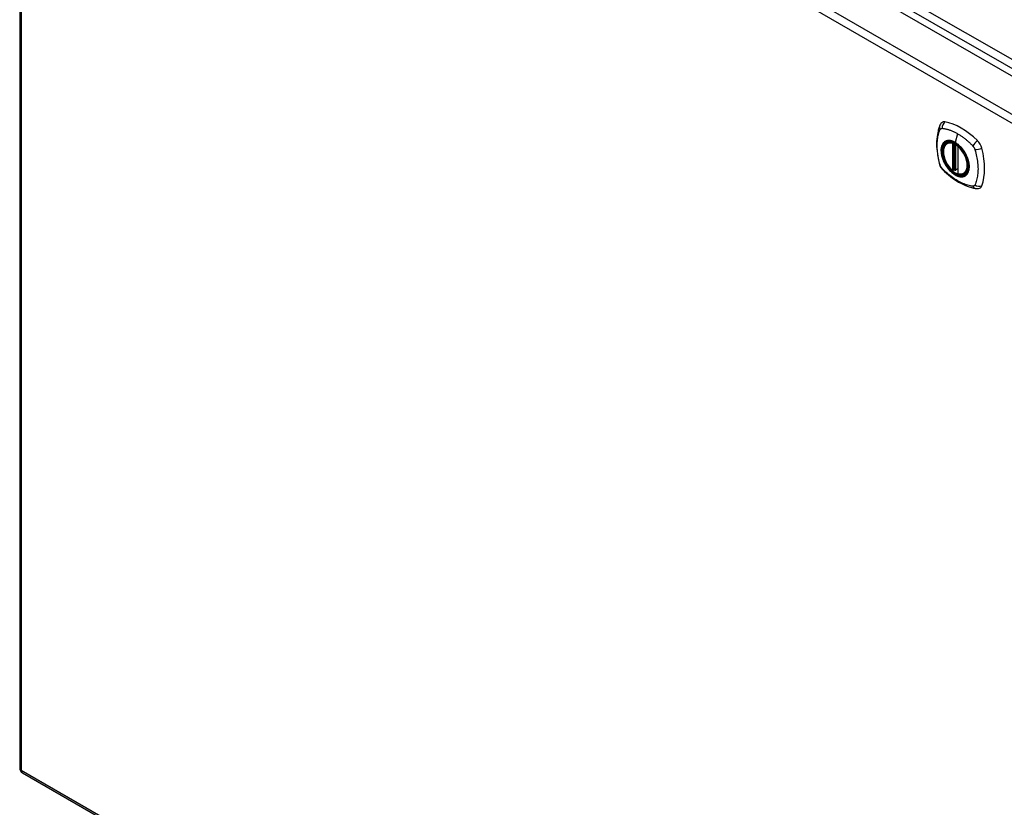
# Model space of a CAD drawing. Header units: inches. Extents: x 429.4 to 505.1, y 168 to 234.6.
# Tile 1 of 6: x 429.4 to 447, y 206.4 to 220.5. Entities that reach past the tile are written whole.
import ezdxf

# ---------------------------------------------------------------- set-up
doc = ezdxf.new("R2010")
doc.units = ezdxf.units.IN
doc.header["$MEASUREMENT"] = 0
doc.layers.add('Visible Edges(ANSI)', color=7, linetype='Continuous', lineweight=25)
doc.layers.add('Visible Tangent Edges(ANSI)', color=7, linetype='Continuous', lineweight=25)

msp = doc.modelspace()

# ---------------------------------------------------------------- linework, layer by layer
at = {"layer": 'Visible Edges(ANSI)'}
for p, q in [((430.094, 229.377), (463.755, 209.942)), ((429.404, 228.955), (429.404, 207.139)), ((445.999, 218.324), (446.009, 218.33)), ((446.194, 218.263), (446.194, 217.785)), ((446.125, 217.841), (446.111, 217.833)), ((446.14, 217.838), (446.138, 217.84)), ((446.194, 217.861), (446.153, 217.837)), ((446.312, 217.782), (446.322, 217.788)), ((429.454, 207.053), (463.115, 187.618))]:
    msp.add_line(p, q, dxfattribs=at)
at = {"layer": 'Visible Edges(ANSI)', "flags": 128}
for points in [[(445.903, 218.69), (445.89, 218.676), (445.879, 218.662), (445.871, 218.647), (445.865, 218.633)], [(445.865, 218.633), (445.857, 218.612), (445.851, 218.593), (445.846, 218.574), (445.841, 218.555), (445.837, 218.537), (445.832, 218.517), (445.825, 218.477), (445.819, 218.436), (445.815, 218.395), (445.813, 218.353), (445.812, 218.31), (445.813, 218.266), (445.815, 218.222), (445.819, 218.178), (445.825, 218.133), (445.832, 218.088), (445.84, 218.042), (445.85, 217.996), (445.855, 217.973), (445.858, 217.962), (445.862, 217.948)], [(446.097, 217.834), (446.083, 217.847), (446.07, 217.86), (446.056, 217.874), (446.044, 217.889), (446.031, 217.905), (446.019, 217.921), (446.008, 217.938), (445.997, 217.955), (445.987, 217.973), (445.978, 217.991), (445.969, 218.009), (445.961, 218.028), (445.954, 218.047), (445.948, 218.065), (445.943, 218.084), (445.939, 218.102), (445.935, 218.121), (445.933, 218.139), (445.931, 218.156), (445.93, 218.174), (445.931, 218.19), (445.932, 218.207), (445.934, 218.222), (445.938, 218.237), (445.942, 218.251), (445.947, 218.265), (445.954, 218.277), (445.961, 218.289), (445.969, 218.299), (445.978, 218.309), (445.988, 218.317), (445.999, 218.324)], [(446.251, 218.244), (446.27, 218.222), (446.288, 218.198), (446.305, 218.173), (446.32, 218.148), (446.335, 218.122), (446.347, 218.095), (446.359, 218.068), (446.369, 218.041)], [(445.862, 217.948), (445.866, 217.934), (445.871, 217.921), (445.877, 217.908), (445.884, 217.896), (445.891, 217.884), (445.899, 217.873), (445.908, 217.862), (445.917, 217.851)], [(445.917, 217.851), (445.927, 217.841), (445.937, 217.832), (445.954, 217.816), (445.988, 217.785), (446.024, 217.755), (446.059, 217.727), (446.096, 217.699), (446.132, 217.674), (446.169, 217.65), (446.206, 217.627), (446.244, 217.607), (446.282, 217.588), (446.32, 217.57), (446.358, 217.555), (446.396, 217.541), (446.434, 217.529), (446.472, 217.52), (446.491, 217.515), (446.502, 217.513), (446.513, 217.511)], [(446.138, 217.84), (446.135, 217.841), (446.132, 217.842), (446.128, 217.842), (446.125, 217.841)], [(446.312, 217.782), (446.3, 217.776), (446.287, 217.771), (446.274, 217.768), (446.26, 217.767), (446.246, 217.766), (446.232, 217.767), (446.217, 217.77), (446.202, 217.774)], [(446.513, 217.511), (446.528, 217.51), (446.545, 217.51), (446.562, 217.512), (446.581, 217.516)]]:
    msp.add_lwpolyline(points, dxfattribs=at)
at = {"layer": 'Visible Edges(ANSI)'}
for centre, radius, start, end in [((446.205, 218.263), 0.0118, 137.3656, 180), ((446.105, 217.843), 0.0118, 229.389, 300), ((446.147, 217.848), 0.0118, 232.1717, 300), ((446.205, 217.785), 0.0118, 180, 253.4446), ((429.503, 207.139), 0.099, 180, 240)]:
    msp.add_arc(centre, radius, start, end, dxfattribs=at)
for centre, major_axis, start_param, end_param in [((446.002, 218.544), (-0.089, 0.153), 5.825423, 6.408181), ((446.253, 217.547), (-0.64, 1.108), 5.170151, 5.825423), ((446.148, 218.049), (0.157, -0.273), 2.363977, 7.060801), ((446.504, 218.254), (0.089, -0.153), 1.113034, 2.028558), ((445.766, 218.391), (-0.64, 1.108), 3.599355, 4.254627), ((446.504, 217.675), (0.089, -0.153), 6.158189, 6.740947)]:
    msp.add_ellipse(centre, major_axis=major_axis, ratio=0.57735, start_param=start_param, end_param=end_param, dxfattribs=at)
msp.add_ellipse((446.145, 218.047), major_axis=(-0.16, 0.277), ratio=0.57735, dxfattribs=at)
at = {"layer": 'Visible Tangent Edges(ANSI)'}
for p, q in [((464.026, 210.084), (430.225, 229.599)), ((430.155, 229.478), (463.956, 209.963)), ((463.095, 209.48), (429.433, 228.915)), ((429.433, 228.915), (429.433, 207.098)), ((429.503, 229.036), (463.165, 209.602)), ((446.188, 218.493), (446.144, 218.338)), ((446.097, 218.316), (446.097, 217.838)), ((446.113, 218.316), (446.12, 218.32)), ((446.113, 217.838), (446.113, 218.316)), ((446.125, 218.318), (446.125, 217.845)), ((446.14, 217.845), (446.14, 218.311)), ((446.155, 217.843), (446.155, 218.302)), ((446.197, 217.78), (446.197, 218.258)), ((446.125, 217.845), (446.113, 217.838)), ((446.194, 217.865), (446.155, 217.843)), ((429.433, 207.098), (463.095, 187.663))]:
    msp.add_line(p, q, dxfattribs=at)
at = {"layer": 'Visible Tangent Edges(ANSI)', "flags": 128}
for points in [[(445.875, 217.933), (445.866, 217.966), (445.858, 217.996), (445.852, 218.026), (445.846, 218.055), (445.84, 218.084), (445.835, 218.114), (445.831, 218.142), (445.828, 218.171), (445.826, 218.199), (445.824, 218.227), (445.823, 218.255), (445.822, 218.282), (445.823, 218.309), (445.824, 218.335), (445.826, 218.361), (445.828, 218.386), (445.831, 218.411), (445.835, 218.435), (445.84, 218.458), (445.846, 218.481), (445.852, 218.503), (445.858, 218.525), (445.866, 218.546), (445.875, 218.568)], [(445.875, 218.568), (445.876, 218.569), (445.876, 218.57), (445.877, 218.57), (445.877, 218.571), (445.878, 218.572), (445.878, 218.573), (445.879, 218.574), (445.88, 218.574), (445.88, 218.575), (445.881, 218.576), (445.881, 218.576), (445.882, 218.577), (445.883, 218.578), (445.883, 218.578), (445.884, 218.579), (445.885, 218.58), (445.885, 218.58), (445.886, 218.581), (445.887, 218.581), (445.887, 218.582), (445.888, 218.582), (445.889, 218.583), (445.89, 218.583), (445.89, 218.584)], [(445.89, 218.584), (445.891, 218.584), (445.892, 218.585), (445.893, 218.585), (445.894, 218.586), (445.894, 218.586), (445.895, 218.586), (445.896, 218.587), (445.897, 218.587), (445.898, 218.587), (445.899, 218.587), (445.9, 218.588), (445.9, 218.588), (445.901, 218.588), (445.902, 218.588), (445.903, 218.588), (445.904, 218.588), (445.905, 218.589), (445.906, 218.589), (445.907, 218.589), (445.908, 218.589), (445.909, 218.589), (445.91, 218.589), (445.911, 218.589), (445.912, 218.589)], [(445.912, 218.589), (445.925, 218.588), (445.936, 218.586), (445.946, 218.585), (445.958, 218.582), (445.969, 218.58), (445.98, 218.577), (445.991, 218.575), (446.002, 218.572), (446.014, 218.569), (446.025, 218.565), (446.037, 218.561), (446.048, 218.558), (446.06, 218.554), (446.071, 218.549), (446.083, 218.545), (446.094, 218.54), (446.106, 218.535), (446.117, 218.53), (446.129, 218.524), (446.141, 218.518), (446.152, 218.513), (446.164, 218.506), (446.176, 218.5), (446.188, 218.493)], [(446.188, 218.493), (446.199, 218.486), (446.211, 218.479), (446.223, 218.472), (446.234, 218.465), (446.246, 218.457), (446.257, 218.449), (446.269, 218.441), (446.28, 218.432), (446.292, 218.424), (446.303, 218.415), (446.315, 218.406), (446.326, 218.397), (446.338, 218.388), (446.349, 218.378), (446.36, 218.369), (446.371, 218.359), (446.383, 218.349), (446.394, 218.339), (446.405, 218.328), (446.416, 218.318), (446.427, 218.307), (446.438, 218.297), (446.448, 218.286), (446.461, 218.272)], [(445.949, 218.344), (445.94, 218.336), (445.932, 218.327), (445.924, 218.317), (445.918, 218.306), (445.912, 218.294), (445.906, 218.282), (445.902, 218.269), (445.898, 218.255), (445.895, 218.24), (445.893, 218.225), (445.892, 218.208), (445.891, 218.192), (445.892, 218.175), (445.893, 218.157), (445.895, 218.139), (445.898, 218.121), (445.902, 218.103), (445.906, 218.084), (445.912, 218.065), (445.918, 218.047), (445.925, 218.028), (445.932, 218.009), (445.94, 217.991), (445.949, 217.972)], [(446.369, 218.041), (446.386, 217.972), (446.393, 217.907), (446.388, 217.848), (446.372, 217.799), (446.345, 217.761), (446.309, 217.736), (446.266, 217.725), (446.217, 217.729), (446.164, 217.748), (446.111, 217.781), (446.059, 217.825), (446.011, 217.88), (445.969, 217.942), (445.935, 218.01), (445.911, 218.078), (445.898, 218.146), (445.896, 218.209), (445.905, 218.265), (445.925, 218.31), (445.955, 218.343), (445.994, 218.363), (446.04, 218.368), (446.091, 218.358), (446.144, 218.334)], [(445.982, 218.363), (445.981, 218.363), (445.979, 218.362), (445.978, 218.361), (445.976, 218.361), (445.975, 218.36), (445.974, 218.359), (445.972, 218.359), (445.971, 218.358), (445.969, 218.357), (445.968, 218.356), (445.966, 218.356), (445.965, 218.355), (445.964, 218.354), (445.962, 218.353), (445.961, 218.352), (445.96, 218.352), (445.958, 218.351), (445.957, 218.35), (445.956, 218.349), (445.954, 218.348), (445.953, 218.347), (445.952, 218.346), (445.95, 218.345), (445.949, 218.344)], [(446.144, 218.338), (446.136, 218.342), (446.129, 218.345), (446.122, 218.349), (446.115, 218.352), (446.107, 218.355), (446.1, 218.358), (446.093, 218.361), (446.086, 218.363), (446.079, 218.365), (446.072, 218.367), (446.065, 218.368), (446.058, 218.37), (446.051, 218.371), (446.044, 218.371), (446.038, 218.372), (446.031, 218.372), (446.025, 218.372), (446.018, 218.371), (446.012, 218.371), (446.006, 218.37), (446, 218.368), (445.994, 218.367), (445.988, 218.365), (445.982, 218.363)], [(446.304, 218.177), (446.299, 218.186), (446.293, 218.194), (446.287, 218.203), (446.281, 218.211), (446.275, 218.219), (446.268, 218.227), (446.262, 218.235), (446.256, 218.242), (446.249, 218.25), (446.243, 218.257), (446.236, 218.264), (446.229, 218.271), (446.222, 218.278), (446.215, 218.284), (446.208, 218.29), (446.201, 218.297), (446.194, 218.302), (446.187, 218.308), (446.18, 218.314), (446.173, 218.319), (446.165, 218.324), (446.158, 218.329), (446.151, 218.333), (446.144, 218.338)], [(446.144, 218.334), (446.149, 218.331), (446.153, 218.328), (446.158, 218.326), (446.163, 218.323), (446.167, 218.319), (446.172, 218.316), (446.176, 218.313), (446.181, 218.31), (446.185, 218.306), (446.19, 218.303), (446.195, 218.299), (446.199, 218.295), (446.204, 218.291), (446.208, 218.287), (446.213, 218.283), (446.217, 218.279), (446.221, 218.275), (446.226, 218.271), (446.23, 218.267), (446.234, 218.262), (446.239, 218.258), (446.243, 218.253), (446.247, 218.249), (446.251, 218.244)], [(446.338, 218.12), (446.336, 218.122), (446.335, 218.125), (446.334, 218.127), (446.332, 218.13), (446.331, 218.132), (446.33, 218.134), (446.328, 218.137), (446.327, 218.139), (446.326, 218.142), (446.324, 218.144), (446.323, 218.147), (446.322, 218.149), (446.32, 218.151), (446.319, 218.154), (446.317, 218.156), (446.316, 218.159), (446.315, 218.161), (446.313, 218.163), (446.312, 218.166), (446.31, 218.168), (446.309, 218.17), (446.307, 218.173), (446.306, 218.175), (446.304, 218.177)], [(446.461, 218.272), (446.463, 218.269), (446.465, 218.267), (446.467, 218.265), (446.469, 218.262), (446.471, 218.26), (446.473, 218.257), (446.474, 218.255), (446.476, 218.252), (446.478, 218.25), (446.479, 218.247), (446.481, 218.245), (446.483, 218.242), (446.484, 218.239), (446.486, 218.237), (446.487, 218.234), (446.488, 218.231), (446.49, 218.228), (446.491, 218.226), (446.492, 218.223), (446.493, 218.22), (446.495, 218.217), (446.496, 218.214), (446.497, 218.211), (446.498, 218.209)], [(446.498, 218.209), (446.507, 218.176), (446.515, 218.146), (446.522, 218.117), (446.528, 218.087), (446.534, 218.058), (446.539, 218.029), (446.543, 218), (446.546, 217.971), (446.549, 217.943), (446.551, 217.915), (446.552, 217.888), (446.553, 217.861), (446.552, 217.834), (446.551, 217.807), (446.549, 217.782), (446.546, 217.756), (446.543, 217.732), (446.539, 217.708), (446.534, 217.684), (446.528, 217.661), (446.522, 217.639), (446.515, 217.617), (446.507, 217.596), (446.498, 217.574)], [(445.949, 217.972), (445.95, 217.97), (445.952, 217.967), (445.953, 217.965), (445.954, 217.963), (445.956, 217.96), (445.957, 217.958), (445.958, 217.955), (445.96, 217.953), (445.961, 217.95), (445.962, 217.948), (445.964, 217.946), (445.965, 217.943), (445.966, 217.941), (445.968, 217.938), (445.969, 217.936), (445.971, 217.934), (445.972, 217.931), (445.974, 217.929), (445.975, 217.926), (445.976, 217.924), (445.978, 217.922), (445.979, 217.919), (445.981, 217.917), (445.982, 217.915)], [(446.338, 217.748), (446.347, 217.756), (446.355, 217.765), (446.362, 217.775), (446.369, 217.786), (446.375, 217.798), (446.381, 217.81), (446.385, 217.824), (446.389, 217.838), (446.392, 217.852), (446.394, 217.868), (446.396, 217.884), (446.396, 217.901), (446.396, 217.918), (446.394, 217.935), (446.392, 217.953), (446.389, 217.971), (446.385, 217.99), (446.381, 218.008), (446.375, 218.027), (446.369, 218.046), (446.362, 218.064), (446.355, 218.083), (446.346, 218.101), (446.338, 218.12)], [(445.912, 217.87), (445.91, 217.873), (445.908, 217.875), (445.906, 217.877), (445.904, 217.88), (445.902, 217.882), (445.9, 217.885), (445.899, 217.887), (445.897, 217.89), (445.895, 217.892), (445.894, 217.895), (445.892, 217.897), (445.89, 217.9), (445.889, 217.903), (445.887, 217.905), (445.886, 217.908), (445.885, 217.911), (445.883, 217.914), (445.882, 217.916), (445.881, 217.919), (445.88, 217.922), (445.878, 217.925), (445.877, 217.928), (445.876, 217.93), (445.875, 217.933)], [(446.461, 217.553), (446.438, 217.556), (446.416, 217.56), (446.394, 217.565), (446.371, 217.571), (446.349, 217.577), (446.326, 217.585), (446.303, 217.593), (446.281, 217.603), (446.257, 217.613), (446.234, 217.625), (446.211, 217.637), (446.188, 217.65), (446.164, 217.664), (446.141, 217.678), (446.118, 217.694), (446.094, 217.71), (446.071, 217.728), (446.048, 217.746), (446.025, 217.764), (446.002, 217.784), (445.98, 217.804), (445.958, 217.824), (445.936, 217.846), (445.912, 217.87)], [(445.982, 217.915), (445.994, 217.898), (446.006, 217.881), (446.018, 217.866), (446.031, 217.85), (446.044, 217.835), (446.058, 217.821), (446.072, 217.808), (446.086, 217.796), (446.1, 217.784), (446.115, 217.774), (446.129, 217.764), (446.144, 217.755), (446.158, 217.747), (446.173, 217.74), (446.187, 217.734), (446.201, 217.729), (446.215, 217.725), (446.229, 217.723), (446.243, 217.721), (446.256, 217.72), (446.269, 217.721), (446.281, 217.723), (446.293, 217.725), (446.304, 217.729)], [(446.125, 217.843), (446.125, 217.843), (446.124, 217.843), (446.124, 217.842), (446.124, 217.842), (446.124, 217.842), (446.124, 217.842), (446.124, 217.842), (446.124, 217.842), (446.124, 217.842), (446.124, 217.841), (446.124, 217.841), (446.124, 217.841), (446.124, 217.841), (446.124, 217.841), (446.124, 217.841), (446.124, 217.841), (446.124, 217.841), (446.124, 217.841), (446.124, 217.841), (446.124, 217.841), (446.124, 217.841), (446.125, 217.841), (446.125, 217.841), (446.125, 217.841)], [(446.125, 217.845), (446.125, 217.845), (446.125, 217.845), (446.125, 217.844), (446.125, 217.844), (446.125, 217.844), (446.125, 217.844), (446.125, 217.844), (446.125, 217.844), (446.125, 217.844), (446.125, 217.844), (446.125, 217.844), (446.125, 217.844), (446.125, 217.844), (446.125, 217.844), (446.125, 217.844), (446.125, 217.844), (446.125, 217.843), (446.125, 217.843), (446.125, 217.843), (446.125, 217.843), (446.125, 217.843), (446.125, 217.843), (446.125, 217.843), (446.125, 217.843)], [(446.125, 217.841), (446.125, 217.841), (446.125, 217.841), (446.125, 217.841), (446.125, 217.841), (446.125, 217.841), (446.125, 217.841), (446.125, 217.841), (446.125, 217.841), (446.125, 217.841), (446.125, 217.841), (446.125, 217.841), (446.125, 217.841), (446.125, 217.841), (446.125, 217.841), (446.125, 217.841), (446.125, 217.841), (446.125, 217.841), (446.125, 217.841), (446.125, 217.841), (446.125, 217.841), (446.125, 217.841), (446.125, 217.841), (446.125, 217.841), (446.125, 217.841)], [(446.138, 217.84), (446.138, 217.84), (446.138, 217.84), (446.138, 217.84), (446.138, 217.84), (446.138, 217.84), (446.138, 217.84), (446.138, 217.84), (446.138, 217.839), (446.138, 217.839), (446.138, 217.839), (446.138, 217.839), (446.138, 217.839), (446.138, 217.839), (446.138, 217.839), (446.138, 217.839), (446.138, 217.839), (446.139, 217.839), (446.139, 217.839), (446.139, 217.839), (446.139, 217.839), (446.139, 217.839), (446.139, 217.839), (446.139, 217.839), (446.139, 217.839)], [(446.139, 217.839), (446.139, 217.839), (446.139, 217.839), (446.139, 217.839), (446.139, 217.839), (446.139, 217.839), (446.139, 217.839), (446.139, 217.84), (446.139, 217.84), (446.139, 217.84), (446.139, 217.84), (446.139, 217.84), (446.139, 217.84), (446.139, 217.84), (446.139, 217.84), (446.139, 217.84), (446.14, 217.841), (446.14, 217.841), (446.14, 217.841), (446.14, 217.841), (446.14, 217.841), (446.14, 217.841), (446.14, 217.842), (446.14, 217.842), (446.14, 217.842)], [(446.14, 217.842), (446.14, 217.842), (446.14, 217.842), (446.14, 217.842), (446.14, 217.843), (446.14, 217.843), (446.14, 217.843), (446.14, 217.843), (446.14, 217.843), (446.14, 217.843), (446.14, 217.843), (446.14, 217.844), (446.14, 217.844), (446.14, 217.844), (446.14, 217.844), (446.14, 217.844), (446.14, 217.844), (446.14, 217.844), (446.14, 217.845), (446.14, 217.845), (446.14, 217.845), (446.14, 217.845), (446.14, 217.845), (446.14, 217.845), (446.14, 217.845)], [(446.304, 217.729), (446.306, 217.73), (446.307, 217.73), (446.309, 217.731), (446.31, 217.731), (446.312, 217.732), (446.313, 217.733), (446.315, 217.733), (446.316, 217.734), (446.317, 217.735), (446.319, 217.736), (446.32, 217.736), (446.322, 217.737), (446.323, 217.738), (446.324, 217.739), (446.326, 217.74), (446.327, 217.741), (446.328, 217.741), (446.33, 217.742), (446.331, 217.743), (446.332, 217.744), (446.334, 217.745), (446.335, 217.746), (446.336, 217.747), (446.338, 217.748)], [(446.498, 217.574), (446.497, 217.572), (446.496, 217.571), (446.495, 217.569), (446.493, 217.568), (446.492, 217.566), (446.491, 217.565), (446.49, 217.564), (446.488, 217.562), (446.487, 217.561), (446.486, 217.56), (446.484, 217.559), (446.483, 217.558), (446.481, 217.557), (446.48, 217.557), (446.478, 217.556), (446.476, 217.555), (446.474, 217.555), (446.473, 217.554), (446.471, 217.554), (446.469, 217.554), (446.467, 217.553), (446.465, 217.553), (446.463, 217.553), (446.461, 217.553)]]:
    msp.add_lwpolyline(points, dxfattribs=at)
at = {"layer": 'Visible Tangent Edges(ANSI)'}
for centre, major_axis, ratio, start_param, end_param in [((446.002, 218.607), (0.027, 0.115), 0.753705, 0.761071, 1.898341), ((445.975, 218.591), (-0.11, 0.042), 0.704518, 0, 0.765179), ((446.147, 218.048), (-0.173, 0.3), 0.57735, 5.055237, 10.652726), ((446.147, 218.048), (-0.151, 0.261), 0.57735, 5.735752, 8.401415), ((446.155, 218.053), (-0.156, 0.271), 0.57735, 6.166197, 6.283185), ((446.105, 218.321), (-0.0034, -0.0113), 0.697177, 4.264021, 5.346931), ((446.105, 218.321), (-0.0118, 0), 0.57735, 0.785398, 2.356194), ((446.105, 218.321), (0.0059, -0.0102), 0.57735, 0.785398, 1.517295), ((446.147, 218.338), (-0.00246, -0.00426), 0.57735, 5.126896, 6.141288), ((446.532, 218.301), (0.0787, 0.088), 0.341266, 1.05898, 2.19625), ((446.205, 218.263), (-0.0118, 0), 0.57735, 0, 0.785398), ((446.205, 218.263), (0.00769, 0.00897), 0.424984, 1.537927, 2.449935), ((446.147, 218.048), (0.151, -0.261), 0.57735, 5.735752, 8.401415), ((446.559, 218.255), (0.116, 0.024), 0.341266, 4.086935, 5.224206), ((445.975, 217.98), (-0.114, -0.032), 0.390453, 0, 0.392125), ((446.002, 217.934), (-0.0849, -0.0822), 0.390453, 5.89106, 6.283185), ((446.105, 217.843), (-0.00769, -0.00897), 0.424984, 5.591528, 6.283185), ((446.105, 217.843), (0.0118, 0), 0.57735, 3.926991, 5.497787), ((446.105, 217.843), (0.0059, -0.0102), 0.57735, 0, 0.785398), ((446.133, 217.84), (-0.0118, 0), 0.57735, 4.088863, 5.497787), ((446.133, 217.837), (-0.0116, 0.0022), 0.653911, 4.189362, 5.615943), ((446.131, 217.831), (-0.0092, 0.00741), 0.983841, 4.634609, 5.950564), ((446.147, 217.848), (-0.00724, -0.00933), 0.470841, 6.079443, 6.283185), ((446.147, 217.848), (0.0118, 0), 0.57735, 4.073452, 5.497787), ((446.147, 217.848), (0.0059, -0.0102), 0.57735, 0, 0.785398), ((446.205, 217.785), (-0.0118, 0), 0.57735, 0, 0.785398), ((446.205, 217.785), (-0.0034, -0.0113), 0.697177, 5.346931, 6.283185), ((446.155, 218.053), (0.156, -0.271), 0.57735, 0, 0.116988), ((446.532, 217.628), (-0.019, -0.117), 0.704518, 5.518007, 6.283185), ((446.559, 217.644), (0.113, -0.035), 0.753705, 4.384844, 5.522115), ((429.503, 207.139), (-0.099, 0), 0.57735, 0, 0.785398), ((429.503, 207.139), (-0.0495, -0.0857), 0.57735, 5.497787, 6.283185)]:
    msp.add_ellipse(centre, major_axis=major_axis, ratio=ratio, start_param=start_param, end_param=end_param, dxfattribs=at)
for centre, major_axis in [((446.148, 218.049), (0.171, -0.296)), ((446.145, 218.047), (-0.163, 0.282)), ((446.145, 218.047), (0.162, -0.281))]:
    msp.add_ellipse(centre, major_axis=major_axis, ratio=0.57735, dxfattribs=at)

doc.saveas('drawing.dxf')
